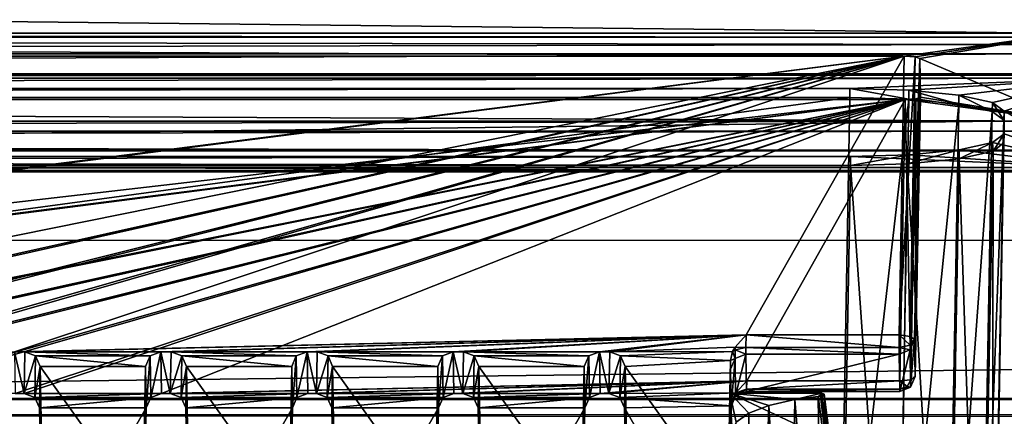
# Model space of a CAD drawing. Header units: metres. Extents: x -901 to 901, y -486 to 401.
# Tile 172 of 256: x 46 to 78, y -337 to -325. Entities that reach past the tile are written whole.
import ezdxf

# ---------------------------------------------------------------- set-up
doc = ezdxf.new("R2010")
doc.units = ezdxf.units.M

msp = doc.modelspace()

# ---------------------------------------------------------------- linework, layer by layer
at = {"layer": 'top0'}
for points in [[(666.448914, -328.81955, -84.922707), (633.088074, -321.170197, -136.149261), (0.734328, -328.819641, -84.922119)], [(0.734328, -328.819641, -84.922119), (633.088074, -321.170197, -136.149261), (0.734328, -321.170319, -136.148453)], [(630.375, -323.537231, -140.744186), (665.330933, -331.521484, -87.092094), (0.734328, -324.140137, -136.572845)], [(0.734328, -324.140137, -136.572845), (665.330933, -331.521484, -87.092094), (0.734328, -331.785187, -85.375465)], [(0.734328, -336.912384, -33.767075), (666.448914, -328.81955, -84.922707), (0.734328, -328.819641, -84.922119)], [(0.734328, -336.912384, -33.767075), (699.821045, -336.912384, -33.767075), (666.448914, -328.81955, -84.922707)], [(665.330933, -331.521484, -87.092094), (0.734328, -339.873474, -34.248688), (0.734328, -331.785187, -85.375465)], [(665.330933, -331.521484, -87.092094), (699.821045, -339.873474, -34.248688), (0.734328, -339.873474, -34.248688)], [(699.821045, -336.912384, -33.767075), (0.734328, -336.912384, -33.767075), (699.821045, -337.267792, -32.492775)], [(0.734328, -336.912384, -33.767075), (0.734328, -337.447784, -32.089329), (699.821045, -337.267792, -32.492775)], [(699.821045, -337.267792, -32.492775), (0.734328, -337.447784, -32.089329), (699.821045, -337.89444, -31.327679)], [(0.734328, -337.447784, -32.089329), (0.734328, -338.448273, -30.640034), (699.821045, -337.89444, -31.327679)]]:
    msp.add_3dface(points, dxfattribs=at)
at = {"layer": 'top0123457'}
for points in [[(-75.652283, -325.767609, -94.271553), (74.882805, -325.767609, -94.271553), (-80.981148, -325.012878, -99.389832)], [(-80.981148, -325.012878, -99.389832), (74.882805, -325.767609, -94.271553), (80.21167, -325.012878, -99.389832)], [(-80.981148, -325.150574, -100.059868), (-80.981148, -325.012878, -99.389832), (80.21167, -325.150574, -100.059868)], [(80.21167, -325.150574, -100.059868), (-80.981148, -325.012878, -99.389832), (80.21167, -325.012878, -99.389832)], [(-80.981148, -325.686737, -100.48465), (-80.981148, -325.150574, -100.059868), (80.21167, -325.381195, -100.319534)], [(80.21167, -325.381195, -100.319534), (-80.981148, -325.150574, -100.059868), (80.21167, -325.150574, -100.059868)], [(74.882805, -325.767609, -94.271553), (75.236671, -325.789124, -94.125633), (80.21167, -325.012878, -99.389832)], [(80.21167, -325.012878, -99.389832), (75.236671, -325.789124, -94.125633), (75.383949, -325.841095, -93.773338)], [(80.21167, -325.012878, -99.389832), (75.383949, -325.841095, -93.773338), (80.21167, -327.883911, -79.919632)], [(80.21167, -325.686737, -100.48465), (-80.981148, -325.686737, -100.48465), (80.21167, -325.381195, -100.319534)], [(-80.981148, -325.686737, -100.48465), (80.21167, -325.686737, -100.48465), (-81.09993, -326.335846, -100.700432)], [(80.21167, -325.686737, -100.48465), (80.330452, -326.335846, -100.700432), (-81.09993, -326.335846, -100.700432)], [(-75.652283, -325.767609, -94.271553), (3.500281, -334.839722, -96.768417), (74.882805, -325.767609, -94.271553)], [(3.500281, -334.839722, -96.768417), (3.741753, -334.839722, -96.768417), (74.882805, -325.767609, -94.271553)], [(74.882805, -325.767609, -94.271553), (3.741753, -334.839722, -96.768417), (3.983224, -334.839722, -96.768417)], [(3.983224, -334.839722, -96.768417), (27.272194, -335.384583, -96.918381), (74.882805, -325.767609, -94.271553)], [(27.272194, -335.384583, -96.918381), (31.696085, -335.384583, -96.918381), (74.882805, -325.767609, -94.271553)], [(74.882805, -325.767609, -94.271553), (31.696085, -335.384583, -96.918381), (32.026295, -335.384583, -96.918381)], [(32.026295, -335.384583, -96.918381), (36.450184, -335.384583, -96.918381), (74.882805, -325.767609, -94.271553)], [(36.450184, -335.384583, -96.918381), (36.780392, -335.384583, -96.918381), (74.882805, -325.767609, -94.271553)], [(74.882805, -325.767609, -94.271553), (36.780392, -335.384583, -96.918381), (41.204285, -335.384583, -96.918381)], [(41.204285, -335.384583, -96.918381), (41.534492, -335.384583, -96.918381), (74.882805, -325.767609, -94.271553)], [(41.534492, -335.384583, -96.918381), (45.958385, -335.384583, -96.918381), (74.882805, -325.767609, -94.271553)], [(74.882805, -325.767609, -94.271553), (45.958385, -335.384583, -96.918381), (69.747223, -334.839722, -96.768417)], [(69.747223, -334.839722, -96.768417), (74.71859, -334.839722, -96.768417), (74.882805, -325.767609, -94.271553)], [(75.236671, -325.789124, -94.125633), (74.882805, -325.767609, -94.271553), (74.71859, -334.839722, -96.768417)], [(75.072037, -334.884491, -96.628906), (75.236671, -325.789124, -94.125633), (74.71859, -334.839722, -96.768417)], [(75.383949, -325.841095, -93.773338), (75.236671, -325.789124, -94.125633), (75.072037, -334.884491, -96.628906)], [(75.218513, -334.980774, -96.288803), (75.383949, -325.841095, -93.773338), (75.072037, -334.884491, -96.628906)], [(75.218513, -334.980774, -96.288803), (75.238693, -336.192688, -88.069992), (75.383949, -325.841095, -93.773338)], [(75.238693, -336.192688, -88.069992), (75.404945, -327.101868, -85.22316), (75.383949, -325.841095, -93.773338)], [(75.383949, -325.841095, -93.773338), (75.404945, -327.101868, -85.22316), (80.21167, -327.883911, -79.919632)], [(-81.798073, -326.377655, -100.416832), (81.028595, -326.377655, -100.416832), (-82.08474, -326.479523, -99.726166)], [(81.028595, -326.377655, -100.416832), (81.315262, -326.479523, -99.726166), (-82.08474, -326.479523, -99.726166)], [(-82.08474, -326.479523, -99.726166), (81.315262, -326.479523, -99.726166), (-73.882248, -326.814911, -97.45163)], [(-81.09993, -326.335846, -100.700432), (80.330452, -326.335846, -100.700432), (-81.798073, -326.377655, -100.416832)], [(80.330452, -326.335846, -100.700432), (81.028595, -326.377655, -100.416832), (-81.798073, -326.377655, -100.416832)], [(81.315262, -326.479523, -99.726166), (73.11277, -326.814911, -97.45163), (-73.882248, -326.814911, -97.45163)], [(75.031776, -326.870941, -97.070831), (73.11277, -326.814911, -97.45163), (81.315262, -326.479523, -99.726166)], [(76.659523, -327.030792, -95.986572), (75.031776, -326.870941, -97.070831), (81.315262, -326.479523, -99.726166)], [(81.315262, -326.479523, -99.726166), (77.747505, -327.27005, -94.364403), (76.659523, -327.030792, -95.986572)], [(78.129578, -327.552155, -92.451988), (77.747505, -327.27005, -94.364403), (81.315262, -326.479523, -99.726166)], [(81.315262, -329.385193, -80.020943), (78.129578, -327.552155, -92.451988), (81.315262, -326.479523, -99.726166)], [(73.11277, -327.106323, -97.531837), (-73.882248, -327.106323, -97.531837), (73.11277, -326.814911, -97.45163)], [(-73.882248, -327.106323, -97.531837), (-73.882248, -326.814911, -97.45163), (73.11277, -326.814911, -97.45163)], [(73.11277, -327.106323, -97.531837), (73.11277, -326.814911, -97.45163), (75.029785, -327.162415, -97.151451)], [(73.11277, -326.814911, -97.45163), (75.031776, -326.870941, -97.070831), (75.029785, -327.162415, -97.151451)], [(-73.521225, -347.001709, -103.007545), (-73.882248, -327.106323, -97.531837), (73.11277, -327.106323, -97.531837)], [(72.751755, -347.001709, -103.007545), (-73.521225, -347.001709, -103.007545), (73.11277, -327.106323, -97.531837)], [(72.751755, -347.001709, -103.007545), (73.11277, -327.106323, -97.531837), (75.029785, -327.162415, -97.151451)], [(75.029785, -327.162415, -97.151451), (75.031776, -326.870941, -97.070831), (76.655792, -327.322113, -96.068375)], [(75.031776, -326.870941, -97.070831), (76.659523, -327.030792, -95.986572), (76.655792, -327.322113, -96.068375)], [(75.259399, -327.154083, -84.869125), (75.404945, -327.101868, -85.22316), (75.238693, -336.192688, -88.069992)], [(80.21167, -327.883911, -79.919632), (75.404945, -327.101868, -85.22316), (75.259399, -327.154083, -84.869125)], [(76.655792, -327.322113, -96.068375), (76.659523, -327.030792, -95.986572), (77.742599, -327.561066, -94.447922)], [(76.659523, -327.030792, -95.986572), (77.747505, -327.27005, -94.364403), (77.742599, -327.561066, -94.447922)], [(-80.981148, -327.883911, -79.919632), (80.21167, -327.883911, -79.919632), (-75.675728, -327.17569, -84.722496)], [(74.90625, -327.17569, -84.722496), (-4.249574, -336.33374, -87.590385), (-75.675728, -327.17569, -84.722496)], [(-75.675728, -327.17569, -84.722496), (80.21167, -327.883911, -79.919632), (74.90625, -327.17569, -84.722496)], [(3.480099, -336.33374, -87.590385), (-4.249574, -336.33374, -87.590385), (74.90625, -327.17569, -84.722496)], [(3.721571, -336.33374, -87.590385), (3.480099, -336.33374, -87.590385), (74.90625, -327.17569, -84.722496)], [(74.90625, -327.17569, -84.722496), (3.963043, -336.33374, -87.590385), (3.721571, -336.33374, -87.590385)], [(26.964577, -336.741272, -87.718002), (3.963043, -336.33374, -87.590385), (74.90625, -327.17569, -84.722496)], [(27.249601, -336.741272, -87.718002), (26.964577, -336.741272, -87.718002), (74.90625, -327.17569, -84.722496)], [(74.90625, -327.17569, -84.722496), (31.718676, -336.741272, -87.718002), (27.249601, -336.741272, -87.718002)], [(32.0037, -336.741272, -87.718002), (31.718676, -336.741272, -87.718002), (74.90625, -327.17569, -84.722496)], [(36.472778, -336.741272, -87.718002), (32.0037, -336.741272, -87.718002), (74.90625, -327.17569, -84.722496)], [(74.90625, -327.17569, -84.722496), (36.757801, -336.741272, -87.718002), (36.472778, -336.741272, -87.718002)], [(41.226875, -336.741272, -87.718002), (36.757801, -336.741272, -87.718002), (74.90625, -327.17569, -84.722496)], [(41.511902, -336.741272, -87.718002), (41.226875, -336.741272, -87.718002), (74.90625, -327.17569, -84.722496)], [(74.90625, -327.17569, -84.722496), (45.980976, -336.741272, -87.718002), (41.511902, -336.741272, -87.718002)], [(46.266003, -336.741272, -87.718002), (45.980976, -336.741272, -87.718002), (74.90625, -327.17569, -84.722496)], [(50.735077, -336.741272, -87.718002), (46.266003, -336.741272, -87.718002), (74.90625, -327.17569, -84.722496)], [(50.735077, -336.741272, -87.718002), (74.90625, -327.17569, -84.722496), (69.76741, -336.33374, -87.590385)], [(69.76741, -336.33374, -87.590385), (74.90625, -327.17569, -84.722496), (74.73877, -336.33374, -87.590385)], [(74.667778, -347.112, -102.642059), (72.751755, -347.001709, -103.007545), (75.029785, -327.162415, -97.151451)], [(74.667778, -347.112, -102.642059), (75.029785, -327.162415, -97.151451), (76.655792, -327.322113, -96.068375)], [(76.291084, -347.419556, -101.599655), (74.667778, -347.112, -102.642059), (76.655792, -327.322113, -96.068375)], [(74.73877, -336.33374, -87.590385), (74.90625, -327.17569, -84.722496), (75.092216, -336.295868, -87.731926)], [(74.90625, -327.17569, -84.722496), (75.259399, -327.154083, -84.869125), (75.092216, -336.295868, -87.731926)], [(80.21167, -327.883911, -79.919632), (75.259399, -327.154083, -84.869125), (74.90625, -327.17569, -84.722496)], [(75.092216, -336.295868, -87.731926), (75.259399, -327.154083, -84.869125), (75.238693, -336.192688, -88.069992)], [(76.291084, -347.419556, -101.599655), (76.655792, -327.322113, -96.068375), (77.742599, -327.561066, -94.447922)], [(77.742599, -327.561066, -94.447922), (77.747505, -327.27005, -94.364403), (78.12429, -327.842773, -92.537476)], [(77.747505, -327.27005, -94.364403), (78.129578, -327.552155, -92.451988), (78.12429, -327.842773, -92.537476)], [(77.373924, -347.877411, -100.039482), (76.291084, -347.419556, -101.599655), (77.742599, -327.561066, -94.447922)], [(77.373924, -347.877411, -100.039482), (77.742599, -327.561066, -94.447922), (78.12429, -327.842773, -92.537476)], [(78.129578, -327.552155, -92.451988), (78.129578, -328.294128, -87.42012), (78.12429, -327.842773, -92.537476)], [(78.129578, -328.294128, -87.42012), (78.129578, -327.552155, -92.451988), (81.315262, -329.385193, -80.020943)], [(-80.981148, -327.883911, -79.919632), (-80.981148, -328.209137, -79.317848), (80.21167, -327.883911, -79.919632)], [(-80.981148, -328.209137, -79.317848), (80.21167, -328.209137, -79.317848), (80.21167, -327.883911, -79.919632)], [(77.750977, -348.41568, -98.199654), (77.373924, -347.877411, -100.039482), (78.12429, -327.842773, -92.537476)], [(78.12429, -327.842773, -92.537476), (77.740479, -349.623169, -94.093895), (77.745689, -349.024017, -96.131165)], [(78.12429, -327.842773, -92.537476), (78.12429, -328.584778, -87.505608), (77.740479, -349.623169, -94.093895)], [(77.750977, -348.41568, -98.199654), (78.12429, -327.842773, -92.537476), (77.745689, -349.024017, -96.131165)], [(78.129578, -328.294128, -87.42012), (78.12429, -328.584778, -87.505608), (78.12429, -327.842773, -92.537476)], [(-80.981148, -328.209137, -79.317848), (-80.981148, -328.504883, -79.135811), (80.21167, -328.209137, -79.317848)], [(-80.981148, -328.504883, -79.135811), (80.21167, -328.845093, -79.06591), (80.21167, -328.209137, -79.317848)], [(78.129578, -328.294128, -87.42012), (77.749855, -328.576508, -85.505867), (77.774284, -328.856049, -85.665916)], [(77.749855, -328.576508, -85.505867), (78.129578, -328.294128, -87.42012), (81.315262, -329.385193, -80.020943)], [(78.12429, -328.584778, -87.505608), (78.129578, -328.294128, -87.42012), (77.774284, -328.856049, -85.665916)], [(-80.981148, -328.504883, -79.135811), (-80.981148, -328.845093, -79.06591), (80.21167, -328.845093, -79.06591)], [(77.774284, -328.856049, -85.665916), (77.749855, -328.576508, -85.505867), (76.664467, -329.105652, -83.973228)], [(77.749855, -328.576508, -85.505867), (76.668198, -328.815704, -83.884071), (76.664467, -329.105652, -83.973228)], [(81.315262, -329.385193, -80.020943), (76.668198, -328.815704, -83.884071), (77.749855, -328.576508, -85.505867)], [(77.740479, -349.623169, -94.093895), (78.12429, -328.584778, -87.505608), (77.774284, -328.856049, -85.665916)], [(81.315262, -329.385193, -80.020943), (-82.08474, -329.385193, -80.020943), (73.137299, -329.031372, -82.420479)], [(-82.08474, -329.385193, -80.020943), (-73.906776, -329.031372, -82.420479), (73.137299, -329.031372, -82.420479)], [(-81.09993, -329.52887, -79.046669), (80.330452, -329.52887, -79.046669), (-80.981148, -328.845093, -79.06591)], [(80.330452, -329.52887, -79.046669), (80.21167, -328.845093, -79.06591), (-80.981148, -328.845093, -79.06591)], [(73.137299, -329.031372, -82.420479), (-73.906776, -329.031372, -82.420479), (73.137299, -329.321228, -82.511246)], [(-73.906776, -329.031372, -82.420479), (-73.906776, -329.321228, -82.511246), (73.137299, -329.321228, -82.511246)], [(74.974274, -329.269531, -82.861763), (75.048775, -328.975403, -82.800804), (73.137299, -329.321228, -82.511246)], [(75.048775, -328.975403, -82.800804), (73.137299, -329.031372, -82.420479), (73.137299, -329.321228, -82.511246)], [(73.137299, -329.031372, -82.420479), (75.048775, -328.975403, -82.800804), (81.315262, -329.385193, -80.020943)], [(76.664467, -329.105652, -83.973228), (76.668198, -328.815704, -83.884071), (74.974274, -329.269531, -82.861763)], [(76.668198, -328.815704, -83.884071), (75.048775, -328.975403, -82.800804), (74.974274, -329.269531, -82.861763)], [(75.048775, -328.975403, -82.800804), (76.668198, -328.815704, -83.884071), (81.315262, -329.385193, -80.020943)], [(77.356384, -350.164459, -92.26281), (77.774284, -328.856049, -85.665916), (76.664467, -329.105652, -83.973228)], [(77.356384, -350.164459, -92.26281), (77.740479, -349.623169, -94.093895), (77.774284, -328.856049, -85.665916)], [(-81.798073, -329.48703, -79.330269), (-82.08474, -329.385193, -80.020943), (81.315262, -329.385193, -80.020943)], [(81.028595, -329.48703, -79.330269), (-81.798073, -329.48703, -79.330269), (81.315262, -329.385193, -80.020943)], [(73.137299, -329.321228, -82.511246), (-73.906776, -329.321228, -82.511246), (72.741257, -351.030212, -89.309532)], [(-73.906776, -329.321228, -82.511246), (-73.510727, -351.030212, -89.309532), (72.741257, -351.030212, -89.309532)], [(72.741257, -351.030212, -89.309532), (74.651611, -350.92572, -89.674278), (73.137299, -329.321228, -82.511246)], [(74.651611, -350.92572, -89.674278), (74.974274, -329.269531, -82.861763), (73.137299, -329.321228, -82.511246)], [(74.651611, -350.92572, -89.674278), (76.271919, -350.621765, -90.711143), (74.974274, -329.269531, -82.861763)], [(76.271919, -350.621765, -90.711143), (76.664467, -329.105652, -83.973228), (74.974274, -329.269531, -82.861763)], [(76.271919, -350.621765, -90.711143), (77.356384, -350.164459, -92.26281), (76.664467, -329.105652, -83.973228)], [(-81.09993, -329.52887, -79.046669), (-81.798073, -329.48703, -79.330269), (81.028595, -329.48703, -79.330269)], [(80.330452, -329.52887, -79.046669), (-81.09993, -329.52887, -79.046669), (81.028595, -329.48703, -79.330269)], [(45.958385, -335.384583, -96.918381), (46.288593, -335.384583, -96.918381), (69.747223, -334.839722, -96.768417)], [(69.747223, -334.839722, -96.768417), (46.288593, -335.384583, -96.918381), (50.712486, -335.384583, -96.918381)], [(50.712486, -335.384583, -96.918381), (51.042694, -335.384583, -96.918381), (69.747223, -334.839722, -96.768417)], [(51.042694, -335.384583, -96.918381), (55.466583, -335.384583, -96.918381), (69.747223, -334.839722, -96.768417)], [(69.747223, -334.839722, -96.768417), (55.466583, -335.384583, -96.918381), (55.796795, -335.384583, -96.918381)], [(55.796795, -335.384583, -96.918381), (60.220684, -335.384583, -96.918381), (69.747223, -334.839722, -96.768417)], [(60.220684, -335.384583, -96.918381), (60.550892, -335.384583, -96.918381), (69.747223, -334.839722, -96.768417)], [(69.747223, -334.839722, -96.768417), (60.550892, -335.384583, -96.918381), (64.974785, -335.384583, -96.918381)], [(64.974785, -335.384583, -96.918381), (65.304993, -335.384583, -96.918381), (69.747223, -334.839722, -96.768417)], [(65.304993, -335.384583, -96.918381), (69.384773, -335.231567, -96.876266), (69.747223, -334.839722, -96.768417)], [(69.734261, -335.245453, -96.705017), (69.747223, -334.839722, -96.768417), (69.384773, -335.231567, -96.876266)], [(69.734261, -335.245453, -96.705017), (74.71859, -335.245087, -96.705444), (69.747223, -334.839722, -96.768417)], [(74.71859, -335.245087, -96.705444), (74.71859, -334.839722, -96.768417), (69.747223, -334.839722, -96.768417)], [(75.072037, -334.884491, -96.628906), (74.71859, -334.839722, -96.768417), (75.069771, -335.16983, -96.582474)], [(75.069771, -335.16983, -96.582474), (74.71859, -334.839722, -96.768417), (74.71859, -335.245087, -96.705444)], [(75.069069, -335.325043, -96.339203), (75.089256, -336.536957, -88.120399), (75.218513, -334.980774, -96.288803)], [(75.069771, -335.16983, -96.582474), (75.069069, -335.325043, -96.339203), (75.218513, -334.980774, -96.288803)], [(75.218513, -334.980774, -96.288803), (75.072037, -334.884491, -96.628906), (75.069771, -335.16983, -96.582474)], [(75.089256, -336.536957, -88.120399), (75.238693, -336.192688, -88.069992), (75.218513, -334.980774, -96.288803)], [(46.288593, -335.384583, -96.918381), (45.958385, -335.384583, -96.918381), (46.266003, -336.741272, -87.718002)], [(45.958385, -335.384583, -96.918381), (45.980976, -336.741272, -87.718002), (46.266003, -336.741272, -87.718002)], [(46.639122, -335.523895, -96.956726), (46.288593, -335.384583, -96.918381), (46.266003, -336.741272, -87.718002)], [(46.288593, -335.384583, -96.918381), (50.361958, -335.523895, -96.956726), (50.712486, -335.384583, -96.918381)], [(46.288593, -335.384583, -96.918381), (46.639122, -335.523895, -96.956726), (50.361958, -335.523895, -96.956726)], [(50.361958, -335.523895, -96.956726), (50.384537, -336.879822, -87.761391), (50.712486, -335.384583, -96.918381)], [(50.384537, -336.879822, -87.761391), (50.735077, -336.741272, -87.718002), (50.712486, -335.384583, -96.918381)], [(51.042694, -335.384583, -96.918381), (50.712486, -335.384583, -96.918381), (51.0201, -336.741272, -87.718002)], [(50.712486, -335.384583, -96.918381), (50.735077, -336.741272, -87.718002), (51.0201, -336.741272, -87.718002)], [(51.393223, -335.523895, -96.956726), (51.042694, -335.384583, -96.918381), (51.0201, -336.741272, -87.718002)], [(55.466583, -335.384583, -96.918381), (51.042694, -335.384583, -96.918381), (55.116055, -335.523895, -96.956726)], [(51.042694, -335.384583, -96.918381), (51.393223, -335.523895, -96.956726), (55.116055, -335.523895, -96.956726)], [(55.116055, -335.523895, -96.956726), (55.138634, -336.879822, -87.761391), (55.466583, -335.384583, -96.918381)], [(55.138634, -336.879822, -87.761391), (55.489178, -336.741272, -87.718002), (55.466583, -335.384583, -96.918381)], [(55.796795, -335.384583, -96.918381), (55.466583, -335.384583, -96.918381), (55.7742, -336.741272, -87.718002)], [(55.466583, -335.384583, -96.918381), (55.489178, -336.741272, -87.718002), (55.7742, -336.741272, -87.718002)], [(56.147324, -335.523895, -96.956726), (55.796795, -335.384583, -96.918381), (55.7742, -336.741272, -87.718002)], [(56.147324, -335.523895, -96.956726), (59.870155, -335.523895, -96.956726), (55.796795, -335.384583, -96.918381)], [(59.870155, -335.523895, -96.956726), (60.220684, -335.384583, -96.918381), (55.796795, -335.384583, -96.918381)], [(59.870155, -335.523895, -96.956726), (59.892735, -336.879822, -87.761391), (60.220684, -335.384583, -96.918381)], [(59.892735, -336.879822, -87.761391), (60.243275, -336.741272, -87.718002), (60.220684, -335.384583, -96.918381)], [(60.550892, -335.384583, -96.918381), (60.220684, -335.384583, -96.918381), (60.528301, -336.741272, -87.718002)], [(60.220684, -335.384583, -96.918381), (60.243275, -336.741272, -87.718002), (60.528301, -336.741272, -87.718002)], [(60.901421, -335.523895, -96.956726), (60.550892, -335.384583, -96.918381), (60.528301, -336.741272, -87.718002)], [(60.550892, -335.384583, -96.918381), (64.624252, -335.523895, -96.956726), (64.974785, -335.384583, -96.918381)], [(60.550892, -335.384583, -96.918381), (60.901421, -335.523895, -96.956726), (64.624252, -335.523895, -96.956726)], [(64.624252, -335.523895, -96.956726), (64.646835, -336.879822, -87.761391), (64.974785, -335.384583, -96.918381)], [(64.646835, -336.879822, -87.761391), (64.997375, -336.741272, -87.718002), (64.974785, -335.384583, -96.918381)], [(65.304993, -335.384583, -96.918381), (64.974785, -335.384583, -96.918381), (65.282402, -336.741272, -87.718002)], [(64.974785, -335.384583, -96.918381), (64.997375, -336.741272, -87.718002), (65.282402, -336.741272, -87.718002)], [(65.655525, -335.523895, -96.956726), (65.304993, -335.384583, -96.918381), (65.282402, -336.741272, -87.718002)], [(69.384773, -335.231567, -96.876266), (65.304993, -335.384583, -96.918381), (69.301445, -335.378113, -96.916603)], [(65.304993, -335.384583, -96.918381), (65.655525, -335.523895, -96.956726), (69.301445, -335.378113, -96.916603)], [(69.301445, -335.378113, -96.916603), (65.655525, -335.523895, -96.956726), (69.232346, -335.666107, -96.995865)], [(69.301445, -335.378113, -96.916603), (69.232346, -335.666107, -96.995865), (69.379761, -335.609039, -96.379356)], [(69.384773, -335.231567, -96.876266), (69.301445, -335.378113, -96.916603), (69.383125, -335.320984, -96.82769)], [(69.301445, -335.378113, -96.916603), (69.379761, -335.609039, -96.379356), (69.383125, -335.320984, -96.82769)], [(69.379761, -335.609039, -96.379356), (69.730247, -335.467041, -96.359283), (69.383125, -335.320984, -96.82769)], [(69.379761, -335.609039, -96.379356), (69.39994, -336.820953, -88.160553), (69.730247, -335.467041, -96.359283)], [(69.383125, -335.320984, -96.82769), (69.734261, -335.245453, -96.705017), (69.384773, -335.231567, -96.876266)], [(69.730247, -335.467041, -96.359283), (69.734261, -335.245453, -96.705017), (69.383125, -335.320984, -96.82769)], [(69.39994, -336.820953, -88.160553), (69.750427, -336.678955, -88.140472), (69.730247, -335.467041, -96.359283)], [(69.730247, -335.467041, -96.359283), (74.71859, -335.467041, -96.359283), (69.734261, -335.245453, -96.705017)], [(69.730247, -335.467041, -96.359283), (69.750427, -336.678955, -88.140472), (74.71859, -335.467041, -96.359283)], [(74.71859, -335.467041, -96.359283), (74.71859, -335.245087, -96.705444), (69.734261, -335.245453, -96.705017)], [(69.750427, -336.678955, -88.140472), (74.73877, -336.678955, -88.140472), (74.71859, -335.467041, -96.359283)], [(75.069069, -335.325043, -96.339203), (75.069771, -335.16983, -96.582474), (74.71859, -335.245087, -96.705444)], [(74.71859, -335.467041, -96.359283), (75.069069, -335.325043, -96.339203), (74.71859, -335.245087, -96.705444)], [(74.71859, -335.467041, -96.359283), (74.73877, -336.678955, -88.140472), (75.069069, -335.325043, -96.339203)], [(74.73877, -336.678955, -88.140472), (75.089256, -336.536957, -88.120399), (75.069069, -335.325043, -96.339203)], [(46.616543, -336.879822, -87.761391), (46.639122, -335.523895, -96.956726), (46.266003, -336.741272, -87.718002)], [(46.788666, -335.861908, -97.049751), (46.639122, -335.523895, -96.956726), (46.616543, -336.879822, -87.761391)], [(46.639122, -335.523895, -96.956726), (50.21241, -335.861908, -97.049751), (50.361958, -335.523895, -96.956726)], [(46.639122, -335.523895, -96.956726), (46.788666, -335.861908, -97.049751), (50.21241, -335.861908, -97.049751)], [(50.21241, -335.861908, -97.049751), (50.234962, -337.216003, -87.866669), (50.361958, -335.523895, -96.956726)], [(50.234962, -337.216003, -87.866669), (50.384537, -336.879822, -87.761391), (50.361958, -335.523895, -96.956726)], [(51.370644, -336.879822, -87.761391), (51.393223, -335.523895, -96.956726), (51.0201, -336.741272, -87.718002)], [(51.542767, -335.861908, -97.049751), (51.393223, -335.523895, -96.956726), (51.370644, -336.879822, -87.761391)], [(55.116055, -335.523895, -96.956726), (51.393223, -335.523895, -96.956726), (54.966511, -335.861908, -97.049751)], [(51.393223, -335.523895, -96.956726), (51.542767, -335.861908, -97.049751), (54.966511, -335.861908, -97.049751)], [(54.966511, -335.861908, -97.049751), (54.989059, -337.216003, -87.866669), (55.116055, -335.523895, -96.956726)], [(54.989059, -337.216003, -87.866669), (55.138634, -336.879822, -87.761391), (55.116055, -335.523895, -96.956726)], [(56.124741, -336.879822, -87.761391), (56.147324, -335.523895, -96.956726), (55.7742, -336.741272, -87.718002)], [(56.296867, -335.861908, -97.049751), (56.147324, -335.523895, -96.956726), (56.124741, -336.879822, -87.761391)], [(56.296867, -335.861908, -97.049751), (59.720612, -335.861908, -97.049751), (56.147324, -335.523895, -96.956726)], [(59.720612, -335.861908, -97.049751), (59.870155, -335.523895, -96.956726), (56.147324, -335.523895, -96.956726)], [(59.720612, -335.861908, -97.049751), (59.74316, -337.216003, -87.866669), (59.870155, -335.523895, -96.956726)], [(59.74316, -337.216003, -87.866669), (59.892735, -336.879822, -87.761391), (59.870155, -335.523895, -96.956726)], [(60.878841, -336.879822, -87.761391), (60.901421, -335.523895, -96.956726), (60.528301, -336.741272, -87.718002)], [(61.050968, -335.861908, -97.049751), (60.901421, -335.523895, -96.956726), (60.878841, -336.879822, -87.761391)], [(60.901421, -335.523895, -96.956726), (64.474709, -335.861908, -97.049751), (64.624252, -335.523895, -96.956726)], [(60.901421, -335.523895, -96.956726), (61.050968, -335.861908, -97.049751), (64.474709, -335.861908, -97.049751)], [(64.474709, -335.861908, -97.049751), (64.497261, -337.216003, -87.866669), (64.624252, -335.523895, -96.956726)], [(64.497261, -337.216003, -87.866669), (64.646835, -336.879822, -87.761391), (64.624252, -335.523895, -96.956726)], [(65.632942, -336.879822, -87.761391), (65.655525, -335.523895, -96.956726), (65.282402, -336.741272, -87.718002)], [(65.805069, -335.861908, -97.049751), (65.655525, -335.523895, -96.956726), (65.632942, -336.879822, -87.761391)], [(65.655525, -335.523895, -96.956726), (65.805069, -335.861908, -97.049751), (69.232346, -335.666107, -96.995865)], [(69.232346, -335.666107, -96.995865), (65.805069, -335.861908, -97.049751), (69.144127, -340.539459, -98.337128)], [(69.213799, -336.72998, -97.144173), (69.232346, -335.666107, -96.995865), (69.144127, -340.539459, -98.337128)], [(69.230324, -335.953308, -96.429764), (69.232346, -335.666107, -96.995865), (69.213799, -336.72998, -97.144173)], [(69.232346, -335.666107, -96.995865), (69.230324, -335.953308, -96.429764), (69.379761, -335.609039, -96.379356)], [(69.230324, -335.953308, -96.429764), (69.250504, -337.165253, -88.210953), (69.379761, -335.609039, -96.379356)], [(69.250504, -337.165253, -88.210953), (69.39994, -336.820953, -88.160553), (69.379761, -335.609039, -96.379356)], [(46.766117, -337.216003, -87.866669), (46.788666, -335.861908, -97.049751), (46.616543, -336.879822, -87.761391)], [(46.788666, -335.861908, -97.049751), (46.766117, -337.216003, -87.866669), (46.873337, -340.539459, -98.337128)], [(46.788666, -335.861908, -97.049751), (50.127743, -340.539459, -98.337128), (50.21241, -335.861908, -97.049751)], [(46.788666, -335.861908, -97.049751), (46.873337, -340.539459, -98.337128), (50.127743, -340.539459, -98.337128)], [(50.234962, -337.216003, -87.866669), (50.21241, -335.861908, -97.049751), (50.127743, -343.078796, -89.702637)], [(50.21241, -335.861908, -97.049751), (50.127743, -340.539459, -98.337128), (50.127743, -343.078796, -89.702637)], [(51.520218, -337.216003, -87.866669), (51.542767, -335.861908, -97.049751), (51.370644, -336.879822, -87.761391)], [(51.542767, -335.861908, -97.049751), (51.520218, -337.216003, -87.866669), (51.627438, -340.539459, -98.337128)], [(54.966511, -335.861908, -97.049751), (51.542767, -335.861908, -97.049751), (54.88184, -340.539459, -98.337128)], [(51.542767, -335.861908, -97.049751), (51.627438, -340.539459, -98.337128), (54.88184, -340.539459, -98.337128)], [(54.989059, -337.216003, -87.866669), (54.966511, -335.861908, -97.049751), (54.88184, -343.078796, -89.702637)], [(54.966511, -335.861908, -97.049751), (54.88184, -340.539459, -98.337128), (54.88184, -343.078796, -89.702637)], [(56.274319, -337.216003, -87.866669), (56.296867, -335.861908, -97.049751), (56.124741, -336.879822, -87.761391)], [(56.296867, -335.861908, -97.049751), (56.274319, -337.216003, -87.866669), (56.381538, -340.539459, -98.337128)], [(56.381538, -340.539459, -98.337128), (59.635941, -340.539459, -98.337128), (56.296867, -335.861908, -97.049751)], [(59.635941, -340.539459, -98.337128), (59.720612, -335.861908, -97.049751), (56.296867, -335.861908, -97.049751)], [(59.74316, -337.216003, -87.866669), (59.720612, -335.861908, -97.049751), (59.635941, -343.078796, -89.702637)], [(59.720612, -335.861908, -97.049751), (59.635941, -340.539459, -98.337128), (59.635941, -343.078796, -89.702637)], [(61.028416, -337.216003, -87.866669), (61.050968, -335.861908, -97.049751), (60.878841, -336.879822, -87.761391)], [(61.050968, -335.861908, -97.049751), (61.028416, -337.216003, -87.866669), (61.135635, -340.539459, -98.337128)], [(61.050968, -335.861908, -97.049751), (64.390038, -340.539459, -98.337128), (64.474709, -335.861908, -97.049751)], [(61.050968, -335.861908, -97.049751), (61.135635, -340.539459, -98.337128), (64.390038, -340.539459, -98.337128)], [(64.497261, -337.216003, -87.866669), (64.474709, -335.861908, -97.049751), (64.390038, -343.078796, -89.702637)], [(64.474709, -335.861908, -97.049751), (64.390038, -340.539459, -98.337128), (64.390038, -343.078796, -89.702637)], [(65.782516, -337.216003, -87.866669), (65.805069, -335.861908, -97.049751), (65.632942, -336.879822, -87.761391)], [(65.805069, -335.861908, -97.049751), (65.782516, -337.216003, -87.866669), (65.88974, -340.539459, -98.337128)], [(65.805069, -335.861908, -97.049751), (65.88974, -340.539459, -98.337128), (69.144127, -340.539459, -98.337128)], [(69.213799, -339.230011, -88.643356), (69.250504, -337.165253, -88.210953), (69.230324, -335.953308, -96.429764)], [(69.213799, -339.230011, -88.643356), (69.230324, -335.953308, -96.429764), (69.213799, -336.72998, -97.144173)], [(51.0201, -336.741272, -87.718002), (50.735077, -336.741272, -87.718002), (69.76741, -336.33374, -87.590385)], [(69.76741, -336.33374, -87.590385), (55.489178, -336.741272, -87.718002), (51.0201, -336.741272, -87.718002)], [(55.7742, -336.741272, -87.718002), (55.489178, -336.741272, -87.718002), (69.76741, -336.33374, -87.590385)], [(60.243275, -336.741272, -87.718002), (55.7742, -336.741272, -87.718002), (69.76741, -336.33374, -87.590385)], [(69.76741, -336.33374, -87.590385), (60.528301, -336.741272, -87.718002), (60.243275, -336.741272, -87.718002)], [(64.997375, -336.741272, -87.718002), (60.528301, -336.741272, -87.718002), (69.76741, -336.33374, -87.590385)], [(65.282402, -336.741272, -87.718002), (64.997375, -336.741272, -87.718002), (69.76741, -336.33374, -87.590385)], [(65.282402, -336.741272, -87.718002), (69.76741, -336.33374, -87.590385), (69.404945, -336.7211, -87.711685)], [(69.756149, -336.607758, -87.801788), (69.404945, -336.7211, -87.711685), (69.76741, -336.33374, -87.590385)], [(74.73877, -336.607819, -87.80175), (69.756149, -336.607758, -87.801788), (74.73877, -336.33374, -87.590385)], [(69.756149, -336.607758, -87.801788), (69.76741, -336.33374, -87.590385), (74.73877, -336.33374, -87.590385)], [(75.092216, -336.295868, -87.731926), (74.975624, -336.519897, -87.782448), (74.73877, -336.33374, -87.590385)], [(74.975624, -336.519897, -87.782448), (74.73877, -336.607819, -87.80175), (74.73877, -336.33374, -87.590385)], [(75.089256, -336.536957, -88.120399), (74.975624, -336.519897, -87.782448), (75.092216, -336.295868, -87.731926)], [(75.238693, -336.192688, -88.069992), (75.089256, -336.536957, -88.120399), (75.092216, -336.295868, -87.731926)], [(46.616543, -336.879822, -87.761391), (46.266003, -336.741272, -87.718002), (50.735077, -336.741272, -87.718002)], [(50.384537, -336.879822, -87.761391), (46.616543, -336.879822, -87.761391), (50.735077, -336.741272, -87.718002)], [(55.489178, -336.741272, -87.718002), (51.370644, -336.879822, -87.761391), (51.0201, -336.741272, -87.718002)], [(55.489178, -336.741272, -87.718002), (55.138634, -336.879822, -87.761391), (51.370644, -336.879822, -87.761391)], [(56.124741, -336.879822, -87.761391), (55.7742, -336.741272, -87.718002), (60.243275, -336.741272, -87.718002)], [(59.892735, -336.879822, -87.761391), (56.124741, -336.879822, -87.761391), (60.243275, -336.741272, -87.718002)], [(60.528301, -336.741272, -87.718002), (64.997375, -336.741272, -87.718002), (60.878841, -336.879822, -87.761391)], [(64.997375, -336.741272, -87.718002), (64.646835, -336.879822, -87.761391), (60.878841, -336.879822, -87.761391)], [(65.632942, -336.879822, -87.761391), (65.282402, -336.741272, -87.718002), (69.404945, -336.7211, -87.711685)], [(65.632942, -336.879822, -87.761391), (69.404945, -336.7211, -87.711685), (69.252525, -337.151703, -87.846535)], [(69.213799, -336.72998, -97.144173), (69.144127, -340.539459, -98.337128), (72.338806, -338.210144, -97.607689)], [(72.198372, -336.72998, -97.144173), (69.213799, -336.72998, -97.144173), (72.338806, -338.210144, -97.607689)], [(72.198372, -336.72998, -97.144173), (71.324722, -336.942719, -96.420891), (69.213799, -336.72998, -97.144173)], [(71.324722, -336.942719, -96.420891), (70.476173, -337.137848, -95.757339), (69.213799, -336.72998, -97.144173)], [(69.213799, -336.72998, -97.144173), (70.476173, -337.137848, -95.757339), (69.828117, -337.38678, -94.910889)], [(69.828117, -337.38678, -94.910889), (69.421951, -337.673615, -93.9356), (69.213799, -336.72998, -97.144173)], [(69.421951, -337.673615, -93.9356), (69.283615, -337.980011, -92.893768), (69.213799, -336.72998, -97.144173)], [(69.213799, -336.72998, -97.144173), (69.283615, -337.980011, -92.893768), (69.213799, -339.230011, -88.643356)], [(69.252525, -337.151703, -87.846535), (69.404945, -336.7211, -87.711685), (69.404694, -336.727692, -87.721321)], [(69.252525, -337.151703, -87.846535), (69.404694, -336.727692, -87.721321), (69.39994, -336.820953, -88.160553)], [(69.39994, -336.820953, -88.160553), (69.404694, -336.727692, -87.721321), (69.756149, -336.607758, -87.801788)], [(69.756149, -336.607758, -87.801788), (69.750427, -336.678955, -88.140472), (69.39994, -336.820953, -88.160553)], [(69.404694, -336.727692, -87.721321), (69.404945, -336.7211, -87.711685), (69.756149, -336.607758, -87.801788)], [(69.750427, -336.678955, -88.140472), (69.756149, -336.607758, -87.801788), (74.73877, -336.607819, -87.80175)], [(74.73877, -336.678955, -88.140472), (69.750427, -336.678955, -88.140472), (74.73877, -336.607819, -87.80175)], [(72.198372, -336.72998, -97.144173), (72.077942, -336.837433, -96.7789), (71.324722, -336.942719, -96.420891)], [(72.157089, -336.829193, -96.806885), (72.077942, -336.837433, -96.7789), (72.198372, -336.72998, -97.144173)], [(72.261528, -336.803558, -96.89399), (72.157089, -336.829193, -96.806885), (72.198372, -336.72998, -97.144173)], [(72.198372, -336.72998, -97.144173), (72.338806, -338.210144, -97.607689), (72.278191, -336.762817, -97.032524)], [(72.198372, -336.72998, -97.144173), (72.278191, -336.762817, -97.032524), (72.261528, -336.803558, -96.89399)], [(74.73877, -336.607819, -87.80175), (74.975624, -336.519897, -87.782448), (75.089256, -336.536957, -88.120399)], [(74.73877, -336.678955, -88.140472), (74.73877, -336.607819, -87.80175), (75.089256, -336.536957, -88.120399)], [(46.766117, -337.216003, -87.866669), (46.616543, -336.879822, -87.761391), (50.384537, -336.879822, -87.761391)], [(50.234962, -337.216003, -87.866669), (46.766117, -337.216003, -87.866669), (50.384537, -336.879822, -87.761391)], [(55.138634, -336.879822, -87.761391), (51.520218, -337.216003, -87.866669), (51.370644, -336.879822, -87.761391)], [(55.138634, -336.879822, -87.761391), (54.989059, -337.216003, -87.866669), (51.520218, -337.216003, -87.866669)], [(56.274319, -337.216003, -87.866669), (56.124741, -336.879822, -87.761391), (59.892735, -336.879822, -87.761391)], [(59.74316, -337.216003, -87.866669), (56.274319, -337.216003, -87.866669), (59.892735, -336.879822, -87.761391)], [(60.878841, -336.879822, -87.761391), (64.646835, -336.879822, -87.761391), (61.028416, -337.216003, -87.866669)], [(64.646835, -336.879822, -87.761391), (64.497261, -337.216003, -87.866669), (61.028416, -337.216003, -87.866669)], [(65.782516, -337.216003, -87.866669), (65.632942, -336.879822, -87.761391), (69.252525, -337.151703, -87.846535)], [(69.250504, -337.165253, -88.210953), (69.252525, -337.151703, -87.846535), (69.39994, -336.820953, -88.160553)], [(70.476173, -337.137848, -95.757339), (71.324722, -336.942719, -96.420891), (71.115265, -348.567719, -99.423897)], [(71.115265, -348.567719, -99.423897), (71.324722, -336.942719, -96.420891), (72.244186, -348.39563, -100.009048)], [(71.324722, -336.942719, -96.420891), (72.077942, -336.837433, -96.7789), (72.244186, -348.39563, -100.009048)], [(72.077942, -336.837433, -96.7789), (72.157089, -336.829193, -96.806885), (72.837906, -342.567505, -98.567841)], [(72.244186, -348.39563, -100.009048), (72.077942, -336.837433, -96.7789), (72.837906, -342.567505, -98.567841)], [(72.959412, -342.53537, -98.634079), (72.157089, -336.829193, -96.806885), (72.261528, -336.803558, -96.89399)], [(72.837906, -342.567505, -98.567841), (72.157089, -336.829193, -96.806885), (72.959412, -342.53537, -98.634079)], [(73.001968, -342.491547, -98.766609), (72.261528, -336.803558, -96.89399), (72.278191, -336.762817, -97.032524)], [(72.959412, -342.53537, -98.634079), (72.261528, -336.803558, -96.89399), (73.001968, -342.491547, -98.766609)], [(72.338806, -338.210144, -97.607689), (73.001968, -342.491547, -98.766609), (72.278191, -336.762817, -97.032524)], [(46.873337, -343.078796, -89.702637), (46.766117, -337.216003, -87.866669), (50.234962, -337.216003, -87.866669)], [(46.766117, -337.216003, -87.866669), (46.873337, -343.078796, -89.702637), (46.873337, -340.539459, -98.337128)], [(50.127743, -343.078796, -89.702637), (46.873337, -343.078796, -89.702637), (50.234962, -337.216003, -87.866669)], [(54.989059, -337.216003, -87.866669), (51.627438, -343.078796, -89.702637), (51.520218, -337.216003, -87.866669)], [(51.520218, -337.216003, -87.866669), (51.627438, -343.078796, -89.702637), (51.627438, -340.539459, -98.337128)], [(54.989059, -337.216003, -87.866669), (54.88184, -343.078796, -89.702637), (51.627438, -343.078796, -89.702637)], [(56.381538, -343.078796, -89.702637), (56.274319, -337.216003, -87.866669), (59.74316, -337.216003, -87.866669)], [(56.274319, -337.216003, -87.866669), (56.381538, -343.078796, -89.702637), (56.381538, -340.539459, -98.337128)], [(59.635941, -343.078796, -89.702637), (56.381538, -343.078796, -89.702637), (59.74316, -337.216003, -87.866669)], [(61.028416, -337.216003, -87.866669), (64.497261, -337.216003, -87.866669), (61.135635, -343.078796, -89.702637)], [(61.028416, -337.216003, -87.866669), (61.135635, -343.078796, -89.702637), (61.135635, -340.539459, -98.337128)], [(64.497261, -337.216003, -87.866669), (64.390038, -343.078796, -89.702637), (61.135635, -343.078796, -89.702637)], [(65.782516, -337.216003, -87.866669), (69.252525, -337.151703, -87.846535), (69.144127, -343.078796, -89.702637)], [(65.88974, -343.078796, -89.702637), (65.782516, -337.216003, -87.866669), (69.144127, -343.078796, -89.702637)], [(65.782516, -337.216003, -87.866669), (65.88974, -343.078796, -89.702637), (65.88974, -340.539459, -98.337128)], [(69.144127, -343.078796, -89.702637), (69.252525, -337.151703, -87.846535), (69.213799, -339.230011, -88.643356)], [(69.252525, -337.151703, -87.846535), (69.250504, -337.165253, -88.210953), (69.213799, -339.230011, -88.643356)], [(69.421951, -337.673615, -93.9356), (69.828117, -337.38678, -94.910889), (69.911819, -355.303955, -99.587593)], [(69.828117, -337.38678, -94.910889), (70.476173, -337.137848, -95.757339), (69.911819, -355.303955, -99.587593)], [(69.911819, -355.303955, -99.587593), (70.476173, -337.137848, -95.757339), (70.780769, -354.937012, -100.835228)], [(70.476173, -337.137848, -95.757339), (71.115265, -348.567719, -99.423897), (70.780769, -354.937012, -100.835228)]]:
    msp.add_3dface(points, dxfattribs=at)

doc.saveas('drawing.dxf')
